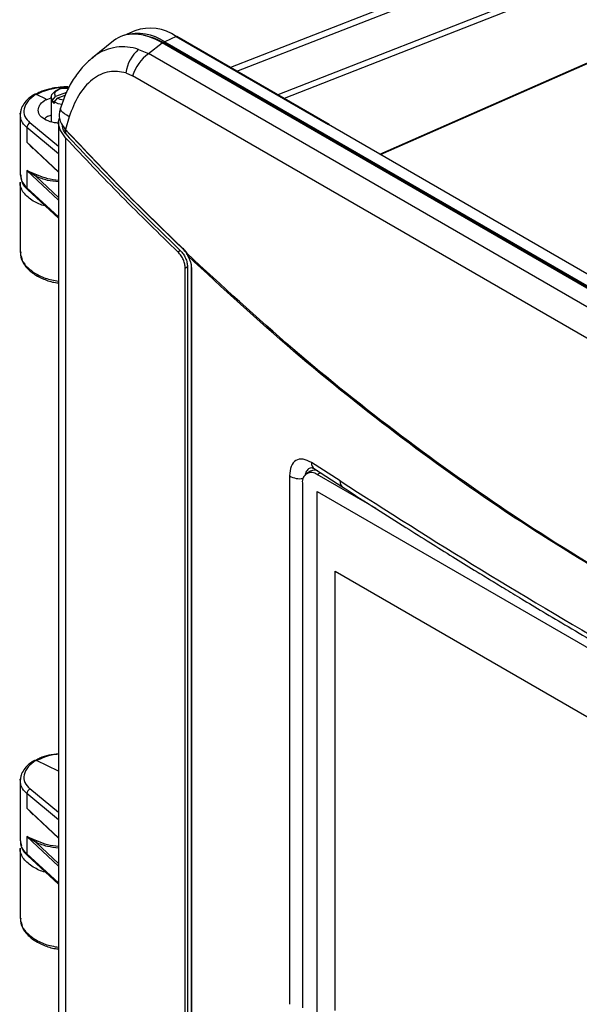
# Model space of a CAD drawing. Header units: inches. Extents: x 0.6 to 33.8, y 0 to 21.7.
# Tile 135 of 210: x 25 to 25.8, y 11.5 to 12.9. Entities that reach past the tile are written whole.
import ezdxf

# ---------------------------------------------------------------- set-up
doc = ezdxf.new("R2010")
doc.units = ezdxf.units.IN
doc.header["$MEASUREMENT"] = 0

msp = doc.modelspace()

# ---------------------------------------------------------------- linework, layer by layer
at = {"color": 7, "linetype": 'Continuous'}
for p, q in [((25.9724, 13.0746), (25.2968, 12.8101)), ((25.3057, 12.805), (25.9687, 13.0645)), ((25.9318, 12.9936), (25.364, 12.7713)), ((25.9264, 12.9829), (25.3729, 12.7662)), ((25.1604, 12.8627), (25.1452, 12.8559)), ((25.5095, 12.6867), (25.9012, 12.8593)), ((25.5103, 12.6863), (25.9011, 12.8585)), ((25.1299, 12.8481), (25.0998, 12.8241)), ((25.1797, 12.83), (25.199, 12.8454)), ((26.7907, 11.9265), (25.199, 12.8454)), ((25.2016, 12.8438), (25.203, 12.8447)), ((25.2191, 12.8544), (25.203, 12.8467)), ((25.203, 12.8467), (26.7936, 11.9285)), ((26.7936, 11.9264), (25.203, 12.8447)), ((25.2191, 12.8544), (25.4364, 12.729)), ((25.4373, 12.729), (25.22, 12.8544)), ((25.1656, 12.8361), (25.1797, 12.83)), ((26.7677, 11.9133), (25.1797, 12.83)), ((25.1, 12.8238), (25.099, 12.8229)), ((25.1473, 12.8027), (25.1569, 12.7984)), ((26.7449, 11.8817), (25.1569, 12.7984)), ((25.02, 12.7719), (25.0194, 12.7721)), ((25.0339, 12.7653), (25.02, 12.7719)), ((25.0504, 12.7785), (25.0469, 12.7764)), ((25.0628, 12.7748), (25.0472, 12.7692)), ((25.0339, 12.7644), (25.0412, 12.7673)), ((25.0339, 12.7653), (25.0339, 12.7644)), ((25.0412, 12.7684), (25.0412, 12.733)), ((25.043, 12.7637), (25.0472, 12.7692)), ((25.043, 12.7613), (25.043, 12.7637)), ((25.0465, 12.7625), (25.043, 12.7613)), ((25.0498, 12.7668), (25.0455, 12.7613)), ((25.0455, 12.7613), (25.0455, 12.7588)), ((25.0498, 12.7668), (25.0612, 12.7709)), ((24.9974, 12.7459), (24.9969, 12.7428)), ((25.0543, 12.7523), (25.0534, 12.7493)), ((25.0543, 12.751), (25.0537, 12.7492)), ((24.9969, 12.7429), (24.9969, 12.6578)), ((25.0516, 12.698), (25.0108, 12.7315)), ((25.0516, 12.7327), (25.0516, 11.4526)), ((25.0668, 12.7402), (25.0615, 12.722)), ((25.0064, 12.7248), (25.0064, 12.704)), ((25.0516, 12.6876), (25.0064, 12.7248)), ((25.0624, 12.7206), (25.0604, 12.7235)), ((25.0618, 12.7157), (25.0618, 12.7196)), ((25.4363, 12.729), (25.4364, 12.729)), ((26.5925, 12.0615), (25.4363, 12.729)), ((25.0064, 12.704), (25.0117, 12.6993)), ((25.0156, 12.6946), (25.0064, 12.704)), ((25.0064, 12.704), (25.0516, 12.6617)), ((25.0616, 12.7101), (25.0616, 11.4415)), ((25.0114, 12.6988), (25.0516, 12.6612)), ((25.0064, 12.6638), (25.0064, 12.6391)), ((25.0064, 12.6638), (25.0156, 12.6598)), ((25.0198, 12.655), (25.0064, 12.6638)), ((25.0516, 12.6215), (25.0064, 12.6638)), ((25.0156, 12.6598), (25.0211, 12.6575)), ((24.9969, 12.6578), (24.9986, 12.6507)), ((24.9969, 12.6471), (24.9969, 12.5476)), ((24.9974, 12.6578), (24.9976, 12.6565)), ((25.0516, 12.6253), (25.0198, 12.655)), ((25.0516, 12.5976), (25.0064, 12.6391)), ((25.0074, 12.6366), (25.0516, 12.596)), ((24.9969, 12.5476), (24.9974, 12.5455)), ((25.2251, 12.5496), (25.2219, 12.5474)), ((25.2302, 12.5531), (25.229, 12.5523)), ((25.2306, 12.5508), (25.2344, 12.5457)), ((25.2315, 12.5494), (25.2349, 12.5447)), ((25.2344, 12.5457), (25.2357, 12.5421)), ((25.2321, 12.5246), (25.2353, 12.5268)), ((25.2321, 11.383), (25.2321, 12.5246)), ((25.2353, 12.5268), (25.2353, 11.3852)), ((25.2405, 12.5254), (25.2405, 11.3714)), ((25.2409, 12.5247), (25.2409, 11.3706)), ((25.4527, 12.2217), (25.412, 12.2478)), ((25.4131, 12.2405), (25.4162, 12.2387)), ((25.4162, 12.2387), (25.4567, 12.2127)), ((25.3807, 12.2289), (25.3807, 11.4765)), ((25.4108, 12.2355), (25.4052, 12.2323)), ((25.42, 12.2308), (25.4245, 12.2334)), ((25.5041, 12.1822), (25.42, 12.2308)), ((25.3991, 12.2187), (25.3991, 11.4713)), ((25.42, 12.2067), (26.3456, 11.6723)), ((25.42, 11.4593), (25.42, 12.2067)), ((25.4456, 12.0933), (26.3203, 11.5884)), ((25.4456, 11.4677), (25.4456, 12.0933)), ((25.02, 11.8235), (25.0194, 11.8238)), ((25.0516, 11.8085), (25.02, 11.8235)), ((24.9974, 11.7975), (24.9969, 11.7945)), ((24.9969, 11.7946), (24.9969, 11.7095)), ((25.0064, 11.7765), (25.0064, 11.7557)), ((25.0516, 11.7393), (25.0064, 11.7765)), ((25.0516, 11.7496), (25.0108, 11.7831)), ((25.0064, 11.7557), (25.0117, 11.7509)), ((25.0156, 11.7463), (25.0064, 11.7557)), ((25.0064, 11.7557), (25.0516, 11.7134)), ((25.0114, 11.7505), (25.0516, 11.7128)), ((24.9969, 11.7095), (24.9986, 11.7023)), ((24.9976, 11.7082), (24.9974, 11.7095)), ((25.0064, 11.7155), (25.0064, 11.6908)), ((25.0064, 11.7155), (25.0156, 11.7115)), ((25.0198, 11.7067), (25.0064, 11.7155)), ((25.0516, 11.6732), (25.0064, 11.7155)), ((25.0156, 11.7115), (25.0211, 11.7092)), ((25.0516, 11.6769), (25.0198, 11.7067)), ((24.9969, 11.6987), (24.9969, 11.5992)), ((25.0064, 11.6908), (25.0516, 11.6493)), ((25.0074, 11.6882), (25.0516, 11.6477)), ((24.9969, 11.5993), (24.9974, 11.5972))]:
    msp.add_line(p, q, dxfattribs=at)
at = {"color": 7, "linetype": 'Continuous', "flags": 128}
for points in [[(25.203, 12.8447), (25.1877, 12.852), (25.1738, 12.8558)], [(25.043, 12.7637), (25.0412, 12.7676), (25.042, 12.7717), (25.0452, 12.7753), (25.0469, 12.7764)], [(25.0472, 12.7692), (25.0461, 12.7721), (25.0468, 12.7751), (25.0492, 12.7777), (25.0531, 12.7797), (25.0578, 12.7808), (25.063, 12.7809), (25.0658, 12.7805)], [(25.0562, 12.7574), (25.0509, 12.7586), (25.0455, 12.7613)], [(25.0586, 12.764), (25.0538, 12.7649), (25.0498, 12.7668)], [(25.0668, 12.7402), (25.0633, 12.7422), (25.0602, 12.7442), (25.0578, 12.7461), (25.0559, 12.7479), (25.0547, 12.7496), (25.0542, 12.7512), (25.0543, 12.7523)], [(25.0624, 12.7206), (25.062, 12.7205), (25.0617, 12.7205), (25.0614, 12.7206), (25.0612, 12.7207), (25.0612, 12.721), (25.0612, 12.7213), (25.0613, 12.7216), (25.0615, 12.722)], [(25.2306, 12.5508), (25.2304, 12.5504), (25.2303, 12.55), (25.2303, 12.5497), (25.2304, 12.5495), (25.2306, 12.5493), (25.2308, 12.5492), (25.2312, 12.5493), (25.2315, 12.5494)], [(25.2344, 12.5457), (25.2341, 12.5454), (25.2339, 12.5452), (25.2339, 12.545), (25.2339, 12.5448), (25.234, 12.5447), (25.2342, 12.5446), (25.2345, 12.5446), (25.2347, 12.5447)], [(25.2357, 12.5421), (25.2355, 12.542), (25.2355, 12.5419), (25.2355, 12.5419), (25.2355, 12.5418), (25.2356, 12.5419), (25.2358, 12.5419)]]:
    msp.add_lwpolyline(points, dxfattribs=at)
at = {"color": 7, "linetype": 'Continuous'}
for centre, radius, start, end in [((25.1644, 12.7902), 0.0685, 55.6607, 105.8161), ((25.1817, 12.8014), 0.0649, 54.7963, 109.2214), ((25.2196, 12.8536), 0.000916, 64.1059, 120.3461), ((25.2028, 12.794), 0.0562, 131.3921, 171.044), ((25.2167, 12.7793), 0.0627, 126.0906, 162.2831), ((25.0528, 12.7693), 0.0127, 219.0703, 235.066), ((25.0138, 12.7247), 0.00738, 113.4095, 179.2142), ((25.0177, 12.6576), 0.00338, 309.5729, 358.1877), ((25.0585, 12.7427), 0.093, 246.2409, 265.7028), ((25.0098, 12.639), 0.00339, 177.9545, 226.0019), ((25.2413, 12.5254), 0.000803, 127.1787, 243.2062), ((25.4225, 12.2471), 0.0105, 176.4157, 233.4002), ((25.3955, 12.2544), 0.0296, 239.9671, 278.7552), ((25.4118, 12.2208), 0.0129, 50.7967, 189.214), ((25.4165, 12.2243), 0.0126, 68.8791, 117.2273), ((25.4629, 12.2209), 0.0103, 175.5565, 232.7569), ((25.0138, 11.7764), 0.00738, 113.4095, 179.2142), ((25.0177, 11.7093), 0.00338, 309.5729, 358.1877), ((25.0585, 11.7943), 0.093, 246.2409, 265.7028), ((25.0098, 11.6907), 0.00339, 177.9545, 226.0019)]:
    msp.add_arc(centre, radius, start, end, dxfattribs=at)
for centre, major_axis, ratio, start_param, end_param in [((25.1997, 12.7401), (-0.0645, 0.1117), 0.573012, 5.501665, 6.369802), ((25.4363, 12.7273), (0.00101, 0.00169), 0.606739, 5.506608, 6.990138)]:
    msp.add_ellipse(centre, major_axis=major_axis, ratio=ratio, start_param=start_param, end_param=end_param, dxfattribs=at)
for points, knots in [([(25.1656, 12.8361), (25.1604, 12.8375), (25.1498, 12.8402), (25.1337, 12.8398), (25.1179, 12.8354), (25.1065, 12.8298), (25.1011, 12.8248), (25.1, 12.8238)], [0, 0, 0, 0, 0.225279, 0.453598, 0.69286, 0.942802, 1, 1, 1, 1]), ([(25.1, 12.8243), (25.095, 12.8198), (25.0849, 12.8108), (25.0722, 12.7934), (25.0616, 12.7739), (25.0567, 12.7595), (25.0543, 12.7523)], [0, 0, 0, 0, 0.250192, 0.500424, 0.750545, 1, 1, 1, 1]), ([(25.1473, 12.8027), (25.1395, 12.804), (25.123, 12.8068), (25.0987, 12.7943), (25.0785, 12.7715), (25.0707, 12.7506), (25.0668, 12.7402)], [0, 0, 0, 0, 0.226825, 0.477552, 0.741882, 1, 1, 1, 1]), ([(25.0194, 12.7721), (25.0153, 12.7691), (25.007, 12.7628), (25.0016, 12.7516), (25.0023, 12.7405), (25.008, 12.7344), (25.0108, 12.7315)], [0, 0, 0, 0, 0.242829, 0.499811, 0.756905, 1, 1, 1, 1]), ([(25.0194, 12.7721), (25.019, 12.7722), (25.0182, 12.7724), (25.0166, 12.772), (25.015, 12.7712), (25.0141, 12.7702), (25.0138, 12.7699)], [0, 0, 0, 0, 0.1934162, 0.4059656, 0.8101423, 1, 1, 1, 1]), ([(25.0669, 12.7825), (25.0643, 12.7826), (25.0546, 12.7828), (25.0398, 12.7803), (25.0263, 12.7763), (25.0209, 12.7732), (25.0191, 12.7722)], [0, 0, 0, 0, 0.150144, 0.567114, 0.852094, 1, 1, 1, 1]), ([(25.0665, 12.7817), (25.0605, 12.7815), (25.0484, 12.7813), (25.0318, 12.7773), (25.0233, 12.7732), (25.0194, 12.7713)], [0, 0, 0, 0, 0.347964, 0.701056, 1, 1, 1, 1]), ([(25.0153, 12.771), (25.013, 12.7694), (25.0077, 12.7657), (25.0019, 12.7588), (24.9981, 12.7519), (24.9976, 12.7476), (24.9974, 12.7459)], [0, 0, 0, 0, 0.225597, 0.51947, 0.81557, 1, 1, 1, 1]), ([(25.0338, 12.7352), (25.0308, 12.7371), (25.0262, 12.7399), (25.0233, 12.745), (25.0224, 12.7493), (25.0233, 12.7537), (25.0262, 12.7593), (25.0308, 12.7629), (25.0339, 12.7653)], [0, 0, 0, 0, 0.239913, 0.368844, 0.500394, 0.631878, 0.760629, 1, 1, 1, 1]), ([(24.9974, 12.7429), (24.9971, 12.7437), (24.9967, 12.7446), (24.9971, 12.7455), (24.9972, 12.7456)], [0, 0, 0, 0, 0.862602, 1, 1, 1, 1]), ([(25.0537, 12.7492), (25.0533, 12.7482), (25.052, 12.7447), (25.0525, 12.7381), (25.0551, 12.7297), (25.0594, 12.7246), (25.0615, 12.722)], [0, 0, 0, 0, 0.116835, 0.410964, 0.703948, 1, 1, 1, 1]), ([(25.0064, 12.7248), (25.0032, 12.728), (24.9977, 12.7335), (24.9975, 12.7401), (24.9974, 12.7429)], [0, 0, 0, 0, 0.574739, 1, 1, 1, 1]), ([(25.0412, 12.7422), (25.0386, 12.7415), (25.0345, 12.7403), (25.0322, 12.7379), (25.0314, 12.7371)], [0, 0, 0, 0, 0.614217, 1, 1, 1, 1]), ([(25.0516, 12.7311), (25.0496, 12.7312), (25.0429, 12.7317), (25.0376, 12.7338), (25.0338, 12.7352)], [0, 0, 0, 0, 0.301164, 1, 1, 1, 1]), ([(25.0616, 12.7101), (25.0588, 12.7139), (25.0531, 12.7214), (25.0505, 12.7315), (25.0523, 12.7366), (25.0529, 12.738)], [0, 0, 0, 0, 0.417755, 0.835831, 1, 1, 1, 1]), ([(25.0618, 12.7157), (25.0595, 12.7194), (25.0569, 12.7235), (25.0571, 12.7275), (25.0571, 12.7279)], [0, 0, 0, 0, 0.9027181, 1, 1, 1, 1]), ([(25.0615, 12.722), (25.0892, 12.6926), (25.1445, 12.6338), (25.2019, 12.5784), (25.2306, 12.5508)], [0, 0, 0, 0, 0.500336, 1, 1, 1, 1]), ([(25.0618, 12.7157), (25.0885, 12.6873), (25.1421, 12.6303), (25.1974, 12.5766), (25.2251, 12.5496)], [0, 0, 0, 0, 0.499775, 1, 1, 1, 1]), ([(25.0624, 12.7206), (25.0901, 12.6912), (25.1455, 12.6324), (25.2029, 12.577), (25.2315, 12.5494)], [0, 0, 0, 0, 0.5008786, 1, 1, 1, 1]), ([(25.2219, 12.5474), (25.1948, 12.5738), (25.1405, 12.6265), (25.0879, 12.6823), (25.0616, 12.7101)], [0, 0, 0, 0, 0.499783, 1, 1, 1, 1]), ([(25.0156, 12.6201), (25.0104, 12.6238), (25.0025, 12.6294), (24.9981, 12.6389), (24.9962, 12.6439), (24.9969, 12.6465), (24.9969, 12.6465)], [0, 0, 0, 0, 0.4846888, 0.7383734, 0.9988803, 1, 1, 1, 1]), ([(24.9976, 12.6565), (24.9978, 12.654), (24.9981, 12.6479), (25.0033, 12.6423), (25.0064, 12.6391)], [0, 0, 0, 0, 0.419222, 1, 1, 1, 1]), ([(24.9991, 12.6487), (24.9992, 12.6481), (25.0001, 12.6437), (25.0041, 12.6398), (25.0074, 12.6366)], [0, 0, 0, 0, 0.154804, 1, 1, 1, 1]), ([(25.0516, 12.6473), (25.0461, 12.6479), (25.0346, 12.6491), (25.025, 12.653), (25.0198, 12.655)], [0, 0, 0, 0, 0.469935, 1, 1, 1, 1]), ([(25.033, 12.6131), (25.0329, 12.6131), (25.0261, 12.6142), (25.0208, 12.6172), (25.0156, 12.6201)], [0, 0, 0, 0, 0.018106, 1, 1, 1, 1]), ([(24.9977, 12.5476), (24.9974, 12.5463), (24.9964, 12.5405), (25.0021, 12.5299), (25.0112, 12.5224), (25.0156, 12.5188)], [0, 0, 0, 0, 0.125286, 0.575575, 1, 1, 1, 1]), ([(25.2321, 12.5246), (25.232, 12.5265), (25.2317, 12.5302), (25.2296, 12.5364), (25.2263, 12.5426), (25.2234, 12.5458), (25.2219, 12.5474)], [0, 0, 0, 0, 0.241705, 0.483349, 0.72673, 1, 1, 1, 1]), ([(25.2251, 12.5496), (25.2265, 12.5481), (25.2293, 12.5451), (25.2326, 12.5391), (25.2349, 12.5326), (25.2352, 12.5287), (25.2353, 12.5268)], [0, 0, 0, 0, 0.250561, 0.501225, 0.748932, 1, 1, 1, 1]), ([(24.9982, 12.5423), (24.9987, 12.5393), (24.9998, 12.533), (25.0074, 12.5233), (25.0175, 12.515), (25.0313, 12.5084), (25.0426, 12.5043), (25.0501, 12.5038), (25.0516, 12.5037)], [0, 0, 0, 0, 0.159334, 0.336387, 0.558341, 0.726718, 0.944918, 1, 1, 1, 1]), ([(26.5529, 11.7845), (26.4935, 11.8016), (26.375, 11.8357), (26.2006, 11.9022), (26.0296, 11.9798), (25.8623, 12.0694), (25.6988, 12.1707), (25.5395, 12.2839), (25.3839, 12.4079), (25.2843, 12.4996), (25.2344, 12.5457)], [0, 0, 0, 0, 0.126004, 0.25109, 0.375701, 0.5, 0.624302, 0.74891, 0.873998, 1, 1, 1, 1]), ([(25.8626, 12.0695), (25.8081, 12.1023), (25.699, 12.1679), (25.5403, 12.2813), (25.3849, 12.4047), (25.2856, 12.4962), (25.2357, 12.5421)], [0, 0, 0, 0, 0.248342, 0.497387, 0.74774, 1, 1, 1, 1]), ([(25.2357, 12.5421), (25.2364, 12.5407), (25.238, 12.5379), (25.2396, 12.5333), (25.2407, 12.5288), (25.2408, 12.5261), (25.2409, 12.5247)], [0, 0, 0, 0, 0.250429, 0.500399, 0.750025, 1, 1, 1, 1]), ([(25.0156, 12.5188), (25.021, 12.5157), (25.0315, 12.5097), (25.045, 12.5072), (25.0516, 12.506)], [0, 0, 0, 0, 0.50998, 1, 1, 1, 1]), ([(25.412, 12.2478), (25.4079, 12.2499), (25.3996, 12.254), (25.3893, 12.2516), (25.3821, 12.2433), (25.3812, 12.2337), (25.3807, 12.2289)], [0, 0, 0, 0, 0.250534, 0.500217, 0.750009, 1, 1, 1, 1]), ([(25.4148, 12.2403), (25.4133, 12.2403), (25.4095, 12.2404), (25.4054, 12.2369), (25.4032, 12.2328), (25.403, 12.2299), (25.4029, 12.2296)], [0, 0, 0, 0, 0.257848, 0.605825, 0.953596, 1, 1, 1, 1]), ([(25.4527, 12.2217), (25.5194, 12.1791), (25.6528, 12.0941), (25.7927, 12.0122), (25.8626, 11.9712)], [0, 0, 0, 0, 0.500079, 1, 1, 1, 1]), ([(25.4567, 12.2127), (25.4727, 12.2024), (25.5023, 12.1833), (25.544, 12.1569), (25.5802, 12.1342), (25.6128, 12.1139), (25.6408, 12.0967), (25.6653, 12.0817), (25.6877, 12.0681), (25.7131, 12.0527), (25.7435, 12.0345), (25.7794, 12.0132), (25.8211, 11.9887), (25.8509, 11.9714), (25.8667, 11.9622)], [0, 0, 0, 0, 0.120247, 0.223841, 0.310829, 0.389183, 0.464713, 0.516934, 0.568167, 0.628391, 0.701686, 0.788052, 0.88749, 1, 1, 1, 1]), ([(25.0516, 11.8331), (25.0469, 11.8326), (25.0374, 11.8315), (25.0263, 11.8279), (25.0209, 11.8249), (25.0191, 11.8238)], [0, 0, 0, 0, 0.382322, 0.788955, 1, 1, 1, 1]), ([(25.0516, 11.8325), (25.0506, 11.8325), (25.0435, 11.8321), (25.0319, 11.8288), (25.0233, 11.8248), (25.0194, 11.8229)], [0, 0, 0, 0, 0.0815727, 0.5789218, 1, 1, 1, 1]), ([(25.0153, 11.8227), (25.013, 11.8211), (25.0077, 11.8174), (25.0019, 11.8104), (24.9981, 11.8035), (24.9976, 11.7992), (24.9974, 11.7975)], [0, 0, 0, 0, 0.225597, 0.51947, 0.81557, 1, 1, 1, 1]), ([(25.0194, 11.8238), (25.0153, 11.8208), (25.007, 11.8145), (25.0016, 11.8033), (25.0023, 11.7921), (25.008, 11.7861), (25.0108, 11.7831)], [0, 0, 0, 0, 0.242829, 0.499811, 0.756905, 1, 1, 1, 1]), ([(25.0138, 11.8216), (25.0141, 11.8219), (25.015, 11.8229), (25.0166, 11.8237), (25.0182, 11.824), (25.019, 11.8239), (25.0194, 11.8238)], [0, 0, 0, 0, 0.189858, 0.594034, 0.806584, 1, 1, 1, 1]), ([(24.9974, 11.7946), (24.9971, 11.7954), (24.9967, 11.7962), (24.9971, 11.7971), (24.9972, 11.7973)], [0, 0, 0, 0, 0.862602, 1, 1, 1, 1]), ([(25.0064, 11.7765), (25.0032, 11.7796), (24.9977, 11.7852), (24.9975, 11.7918), (24.9974, 11.7946)], [0, 0, 0, 0, 0.574739, 1, 1, 1, 1]), ([(25.0064, 11.6908), (25.0033, 11.694), (24.9981, 11.6995), (24.9978, 11.7056), (24.9976, 11.7082)], [0, 0, 0, 0, 0.580778, 1, 1, 1, 1]), ([(25.0516, 11.6989), (25.0461, 11.6995), (25.0346, 11.7008), (25.025, 11.7046), (25.0198, 11.7067)], [0, 0, 0, 0, 0.469935, 1, 1, 1, 1]), ([(25.0156, 11.6718), (25.0104, 11.6755), (25.0025, 11.6811), (24.9981, 11.6905), (24.9962, 11.6956), (24.9969, 11.6981), (24.9969, 11.6981)], [0, 0, 0, 0, 0.484689, 0.738373, 0.99888, 1, 1, 1, 1]), ([(24.9991, 11.7004), (24.9992, 11.6997), (25.0001, 11.6953), (25.0041, 11.6915), (25.0074, 11.6882)], [0, 0, 0, 0, 0.154804, 1, 1, 1, 1]), ([(25.033, 11.6647), (25.0329, 11.6647), (25.0261, 11.6658), (25.0208, 11.6688), (25.0156, 11.6718)], [0, 0, 0, 0, 0.018106, 1, 1, 1, 1]), ([(24.9977, 11.5992), (24.9974, 11.5979), (24.9964, 11.5921), (25.0021, 11.5816), (25.0112, 11.5741), (25.0156, 11.5705)], [0, 0, 0, 0, 0.125286, 0.575575, 1, 1, 1, 1]), ([(24.9982, 11.594), (24.9987, 11.591), (24.9998, 11.5846), (25.0074, 11.5749), (25.0175, 11.5666), (25.0313, 11.56), (25.0426, 11.556), (25.0501, 11.5555), (25.0516, 11.5554)], [0, 0, 0, 0, 0.159334, 0.336387, 0.558341, 0.726718, 0.944918, 1, 1, 1, 1]), ([(25.0156, 11.5705), (25.021, 11.5674), (25.0315, 11.5613), (25.045, 11.5588), (25.0516, 11.5576)], [0, 0, 0, 0, 0.50998, 1, 1, 1, 1])]:
    msp.add_open_spline(points, degree=3, knots=knots, dxfattribs=at)

doc.saveas('drawing.dxf')
